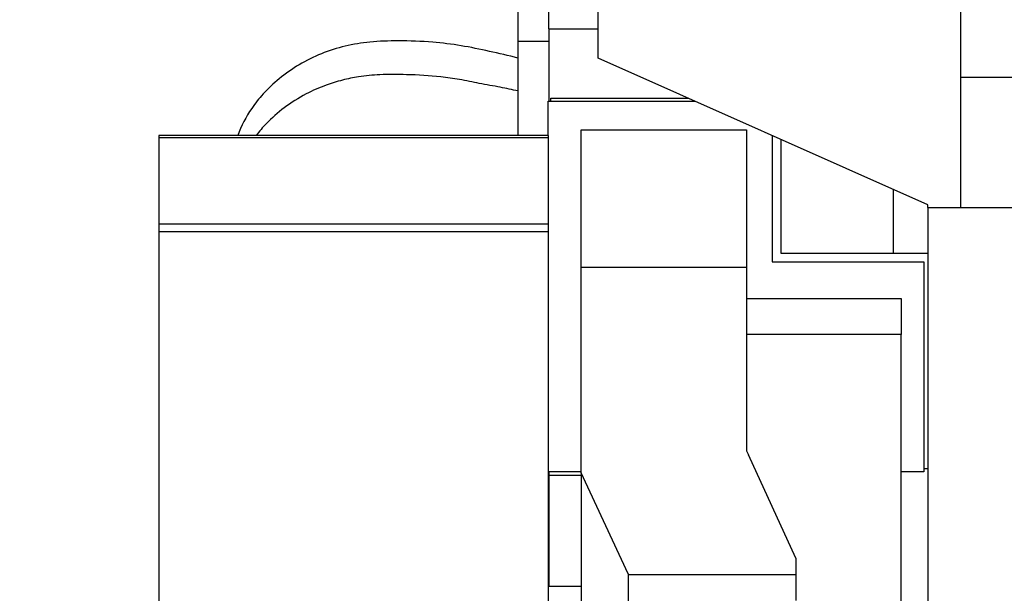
# Model space of a CAD drawing. Header units: millimetres. Extents: x 0 to 29700, y -16 to 21000.
# Tile 107 of 256: x 2120 to 2914, y 16912 to 17375. Entities that reach past the tile are written whole.
import ezdxf

# ---------------------------------------------------------------- set-up
doc = ezdxf.new("R2010")
doc.units = ezdxf.units.MM
doc.layers.add('1', color=7, linetype='Continuous', true_color=0xffffff)
doc.layers.add('254', color=7, linetype='Continuous', true_color=0xffffff)
doc.styles.add('latin_extended', font='simplex.shx')
doc.dimstyles.get("Standard").update_dxf_attribs({"dimtxt": 0.18, "dimasz": 0.18, "dimexe": 0.18, "dimexo": 0.0625, "dimgap": 0.09, "dimtad": 0, "dimtih": 1, "dimtoh": 1, "dimdec": 4, "dimzin": 0, "dimdsep": 46, "dimtxsty": 'Standard', "dimcen": 0.09, "dimadec": 0, "dimazin": 0, "dimtfac": 1, "dimtdec": 4, "dimtofl": 0, "dimtmove": 0, "dimatfit": 3, "dimfxl": 1, "dimtolj": 1, "dimtzin": 0, "dimarcsym": 0})

# ---------------------------------------------------------------- blocks, each defined once
blk = doc.blocks.new('_U2')
at = {"layer": '254', "color": 3, "linetype": 'Continuous', "lineweight": 13, "transparency": 16777216}
for p, q in [((1643.51, 18872.66), (1643.51, 14093.8)), ((2857.01, 16398.8), (2857.01, 14093.8)), ((1818.51, 14143.8), (2682.01, 14143.8))]:
    blk.add_line(p, q, dxfattribs=at)
at = {"layer": '254', "color": 3, "transparency": 16777216}
for points in [[(1818.51, 14172.97), (1818.51, 14114.64), (1643.51, 14143.8)], [(2682.01, 14114.64), (2682.01, 14172.97), (2857.01, 14143.8)]]:
    blk.add_solid(points, dxfattribs=at)
at = {"layer": 'Defpoints', "color": 0, "transparency": 16777216}
for p in [(1643.51, 18922.66), (2857.01, 16448.8), (2857.01, 14143.8)]:
    blk.add_point(p, dxfattribs=at)
at = {"layer": '254', "color": 2, "lineweight": 13, "transparency": 16777216, "insert": (1971.09, 14406.3), "char_height": 175, "attachment_point": 1, "style": 'latin_extended'}
blk.add_mtext('\\A1;1214', dxfattribs=at)

msp = doc.modelspace()

# ---------------------------------------------------------------- linework, layer by layer
at = {"layer": '1', "color": 2, "linetype": 'Continuous', "lineweight": 25}
for p, q in [((2586.793, 17343.832), (2586.793, 17493.832)), ((2878.793, 17493.832), (2878.793, 17223.305)), ((2547.013, 17367.303), (2547.013, 17399.803)), ((2522.013, 17383.809), (2522.013, 17357.316)), ((2547.013, 17367.303), (2586.793, 17367.303)), ((2547.013, 17367.303), (2547.013, 17309.099)), ((2522.013, 17357.31), (2522.013, 17281.303)), ((2547.013, 17357.31), (2522.013, 17357.31)), ((2852.513, 17225.526), (2586.793, 17343.832)), ((3096.513, 17328.133), (2878.793, 17328.133)), ((2546.313, 17309.103), (2664.795, 17309.103)), ((2546.313, 17281.301), (2546.313, 17309.103)), ((2548.458, 17309.1), (2548.458, 17311.459)), ((2548.458, 17311.459), (2659.503, 17311.459)), ((2573.013, 17174.853), (2573.013, 17285.853)), ((2573.013, 17285.853), (2706.313, 17285.853)), ((2706.313, 17285.853), (2706.313, 17174.853)), ((2232.513, 17281.303), (2232.513, 17279.571)), ((2546.513, 17281.303), (2232.513, 17281.303)), ((2232.513, 17279.571), (2232.513, 17209.946)), ((2546.513, 17279.571), (2232.513, 17279.571)), ((2546.513, 17281.303), (2546.513, 17279.571)), ((2546.513, 17279.571), (2546.513, 17209.946)), ((2727.063, 17281.38), (2727.063, 17179.403)), ((2733.958, 17278.309), (2733.958, 17186.444)), ((2825.013, 17186.444), (2825.013, 17237.771)), ((2852.513, 17223.305), (2852.513, 17225.526)), ((2852.513, 17223.305), (2852.513, 17223.133)), ((2852.513, 17223.305), (2878.793, 17223.305)), ((3096.513, 17223.133), (2852.513, 17223.133)), ((2852.513, 17223.133), (2852.513, 16760.803)), ((2232.513, 17209.946), (2232.513, 17203.65)), ((2546.513, 17209.946), (2232.513, 17209.946)), ((2546.513, 17209.946), (2546.513, 17203.65)), ((2232.513, 17203.65), (2232.513, 16769.303)), ((2546.513, 17203.65), (2232.513, 17203.65)), ((2546.513, 17203.65), (2546.513, 16769.303)), ((2733.958, 17186.444), (2852.513, 17186.444)), ((2573.013, 17009.341), (2573.013, 17174.853)), ((2706.313, 17174.853), (2573.013, 17174.853)), ((2706.313, 17174.853), (2706.313, 17027.099)), ((2727.063, 17179.403), (2849.303, 17179.403)), ((2849.303, 17179.403), (2849.303, 17010.103)), ((2706.313, 17150.003), (2831.013, 17150.003)), ((2831.013, 17150.003), (2831.013, 17121.003)), ((2831.013, 17121.003), (2706.313, 17121.003)), ((2831.013, 16759.523), (2831.013, 17121.003)), ((2706.313, 17027.099), (2707.853, 17023.798)), ((2746.013, 16940.341), (2707.853, 17023.798)), ((2573.013, 17010.103), (2546.514, 17010.103)), ((2547.013, 17010.103), (2547.013, 17007.487)), ((2547.013, 17007.487), (2547.013, 16917.803)), ((2547.013, 17007.487), (2573.014, 17007.487)), ((2573.013, 17009.341), (2573.013, 16868.326)), ((2611.013, 16927.849), (2573.013, 17009.341)), ((2849.303, 17010.103), (2831.013, 17010.103)), ((2852.512, 17012.444), (2849.3, 17012.444)), ((2547.013, 16951.562), (2546.513, 16951.562)), ((2746.013, 16940.341), (2746.013, 16927.045)), ((2611.013, 16927.849), (2611.013, 16927.045)), ((2611.013, 16927.045), (2611.013, 16901.231)), ((2746.013, 16927.045), (2611.013, 16927.045)), ((2746.013, 16927.045), (2746.013, 16906.428)), ((2547.013, 16924.705), (2546.513, 16924.705)), ((2547.013, 16917.803), (2573.014, 16917.803))]:
    msp.add_line(p, q, dxfattribs=at)
at = {"layer": '1', "color": 4, "linetype": 'Continuous', "lineweight": 13}
msp.add_line((2547.013, 16930.902), (2546.513, 16930.902), dxfattribs=at)
at = {"layer": '1', "color": 2, "linetype": 'Continuous', "lineweight": 25}
for points, knots in [([(2522.013, 17343.807), (2514.432, 17345.771), (2499.277, 17349.329), (2476.452, 17354.051), (2451.784, 17357.165), (2427.184, 17357.912), (2396.855, 17357.18), (2369.386, 17350.781), (2345.433, 17338.899), (2329.656, 17327.789), (2316.95, 17315.762), (2305.094, 17300.932), (2298.915, 17289.149), (2296.079, 17281.444)], [0, 0, 0, 0, 0.0923944, 0.1828677, 0.27108, 0.3780646, 0.4655528, 0.6195226, 0.6961817, 0.7729545, 0.8427486, 0.9018774, 1, 1, 1, 1]), ([(2522.013, 17317.299), (2517.34, 17318.319), (2507.11, 17320.492), (2491.327, 17323.26), (2475.298, 17326.631), (2455.81, 17329.405), (2434.283, 17330.584), (2412.119, 17330.731), (2394.789, 17329.13), (2380.366, 17326.234), (2366.094, 17321.869), (2350.073, 17314.789), (2333.668, 17304.39), (2320.43, 17292.735), (2313.509, 17284.748), (2310.983, 17281.471)], [0, 0, 0, 0, 0.0656631, 0.1423008, 0.2136953, 0.2801085, 0.4012165, 0.4955942, 0.5700029, 0.6284356, 0.6878492, 0.7653642, 0.8576464, 0.9439496, 1, 1, 1, 1])]:
    msp.add_open_spline(points, degree=3, knots=knots, dxfattribs=at)

# ---------------------------------------------------------------- dimensions: what is measured, and where the dimension line sits
at = {"layer": '254', "color": 2, "linetype": 'Continuous', "lineweight": 13}
dim = msp.add_linear_dim(base=(2857.013, 14143.803), p1=(1643.507, 18922.663), p2=(2857.013, 16448.803), dimstyle='Standard', override={"dimscale": 50, "dimtxt": 3.5, "dimasz": 3.5, "dimexe": 1, "dimexo": 1, "dimgap": 1.75, "dimtad": 1, "dimtih": 1, "dimtoh": 0, "dimdec": 0, "dimlfac": 1, "dimzin": 8, "dimdsep": 46, "dimlunit": 2, "dimtxsty": 'latin_extended', "dimsah": 1, "dimse1": 0, "dimse2": 0, "dimsd1": 0, "dimsd2": 0, "dimclrd": 3, "dimclre": 3, "dimclrt": 2, "dimtol": 0, "dimtm": -0.1, "dimtfac": 0.714286, "dimtdec": 3, "dimtofl": 1, "dimtmove": 0, "dimtzin": 8, "dimlwd": 13, "dimlwe": 13}, dxfattribs=at)
dim.commit()
dim.dimension.update_dxf_attribs({"geometry": '_U2', "text_midpoint": (2250.26, 14143.803), "dimtype": 160})

doc.saveas('drawing.dxf')
